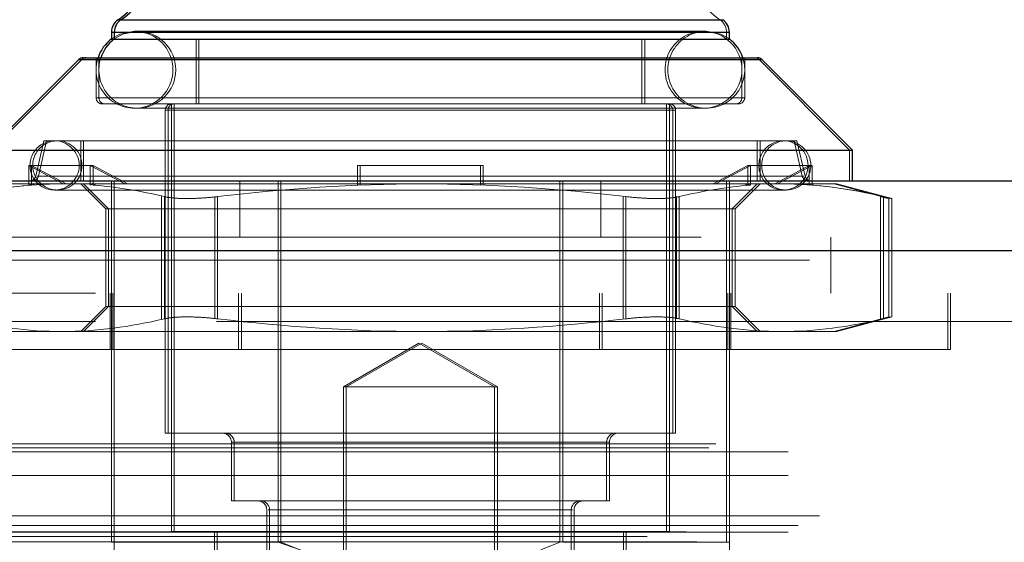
# Model space of a CAD drawing. Header units: inches. Extents: x 0.2 to 10.8, y 0.2 to 8.2.
# Tile 19 of 146: x 4.3112 to 4.3952, y 2.1883 to 2.2328. Entities that reach past the tile are written whole.
import ezdxf

# ---------------------------------------------------------------- set-up
doc = ezdxf.new("R2010")
doc.units = ezdxf.units.IN
doc.header["$MEASUREMENT"] = 0
doc.linetypes.add('HIDDEN', pattern=[0.07500000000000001, 0.05, -0.025])
doc.layers.add('DIMENSIONS', color=140, linetype='Continuous')
doc.styles.add('SLDTEXTSTYLE0', font='TXT', dxfattribs={"width": 0.7})
doc.dimstyles.new('SLDDIMSTYLE0', dxfattribs={"dimtxt": 0.0849609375, "dimasz": 0.13, "dimexe": 0, "dimexo": 0.0625, "dimgap": 0.021240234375, "dimtad": 0, "dimtih": 1, "dimtoh": 1, "dimlfac": 15, "dimrnd": 1e-09, "dimzin": 12, "dimdsep": 46, "dimtxsty": 'SLDTEXTSTYLE0', "dimsah": 1, "dimcen": 0.09, "dimadec": 0, "dimazin": 3, "dimtfac": 1, "dimtofl": 0, "dimtmove": 0, "dimatfit": 3, "dimfxl": 0, "dimfrac": 2, "dimtolj": 1, "dimtzin": 12, "dimarcsym": 0})

# ---------------------------------------------------------------- blocks, each defined once
blk = doc.blocks.new('_D_23')
at = {"layer": 'DIMENSIONS'}
for p, q in [((3.104856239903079, 2.204482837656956), (3.104856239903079, 2.574383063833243)), ((4.940722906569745, 2.204482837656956), (4.940722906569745, 2.574383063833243)), ((3.104856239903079, 2.449383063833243), (3.767690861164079, 2.449383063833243)), ((3.882817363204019, 2.449383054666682), (3.854287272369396, 2.449383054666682)), ((3.854287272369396, 2.449383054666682), (3.854287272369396, 2.314352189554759)), ((4.205965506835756, 2.449383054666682), (4.234495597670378, 2.449383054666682)), ((4.234495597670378, 2.449383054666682), (4.234495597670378, 2.314352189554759)), ((4.940722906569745, 2.449383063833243), (4.321092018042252, 2.449383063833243)), ((3.854287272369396, 2.314352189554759), (3.882817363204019, 2.314352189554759)), ((4.234495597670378, 2.314352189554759), (4.205965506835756, 2.314352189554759))]:
    blk.add_line(p, q, dxfattribs=at)
for points in [[(3.104856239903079, 2.449383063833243), (3.234856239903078, 2.429383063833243), (3.234856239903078, 2.469383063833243)], [(4.940722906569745, 2.449383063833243), (4.810722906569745, 2.469383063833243), (4.810722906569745, 2.429383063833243)]]:
    blk.add_solid(points, dxfattribs=at)
at = {"layer": 'DIMENSIONS', "char_height": 0.08333333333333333, "attachment_point": 1, "style": 'SLDTEXTSTYLE0'}
for s, insert in [('27.54', (3.882817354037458, 2.575825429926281)), ('699.5', (3.882817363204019, 2.421774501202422))]:
    blk.add_mtext(s, dxfattribs=dict(at, insert=insert))

msp = doc.modelspace()

# ---------------------------------------------------------------- linework, layer by layer
at = {"color": 7, "linetype": 'Continuous', "lineweight": 25}
for p, q in [((4.319557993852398, 2.232834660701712), (4.319797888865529, 2.232834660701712)), ((4.319797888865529, 2.232834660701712), (4.371166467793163, 2.232834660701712)), ((4.31899556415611, 2.231757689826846), (4.31899556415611, 2.231188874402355)), ((4.31899556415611, 2.231757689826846), (4.31923545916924, 2.231757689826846)), ((4.31899556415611, 2.23116525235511), (4.319204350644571, 2.23116525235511)), ((4.31923545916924, 2.231757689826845), (4.31923545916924, 2.231188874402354)), ((4.31923545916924, 2.231757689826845), (4.371728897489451, 2.231757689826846)), ((4.31923545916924, 2.23116525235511), (4.371728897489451, 2.231165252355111)), ((4.371728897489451, 2.231188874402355), (4.371728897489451, 2.231757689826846)), ((4.316217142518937, 2.229436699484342), (4.308496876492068, 2.221716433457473)), ((4.316457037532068, 2.229436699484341), (4.308736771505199, 2.221716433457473)), ((4.316217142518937, 2.229436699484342), (4.316457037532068, 2.229436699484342)), ((4.316457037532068, 2.229436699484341), (4.374507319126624, 2.229436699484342)), ((4.316588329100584, 2.229590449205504), (4.316828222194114, 2.229590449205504)), ((4.316828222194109, 2.229590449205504), (4.374136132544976, 2.229590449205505)), ((4.382227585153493, 2.221716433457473), (4.374507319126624, 2.229436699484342)), ((4.308736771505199, 2.221716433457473), (4.382227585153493, 2.221716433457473)), ((4.382227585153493, 2.219091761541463), (4.382227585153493, 2.221716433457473)), ((3.069320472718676, 2.21909176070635), (4.976226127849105, 2.21909176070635)), ((3.066964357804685, 2.213142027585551), (4.978582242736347, 2.213142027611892))]:
    msp.add_line(p, q, dxfattribs=at)
at = {"color": 7, "linetype": 'HIDDEN', "lineweight": 18}
for p, q in [((4.370926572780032, 2.232834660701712), (4.319557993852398, 2.232834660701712)), ((4.319797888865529, 2.232834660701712), (4.370926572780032, 2.232834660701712)), ((4.371166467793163, 2.232834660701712), (4.319797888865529, 2.232834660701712)), ((4.37148900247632, 2.231757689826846), (4.31899556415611, 2.231757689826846)), ((4.31899556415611, 2.231188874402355), (4.31899556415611, 2.23116525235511)), ((4.31923545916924, 2.231757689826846), (4.37148900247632, 2.231757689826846)), ((4.371728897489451, 2.231757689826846), (4.31923545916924, 2.231757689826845)), ((4.31923545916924, 2.231188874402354), (4.31923545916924, 2.23116525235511)), ((4.321203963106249, 2.231845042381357), (4.320964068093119, 2.231845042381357)), ((4.369760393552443, 2.231845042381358), (4.321203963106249, 2.231845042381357)), ((4.326213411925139, 2.23116525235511), (4.326213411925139, 2.225653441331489)), ((4.326453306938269, 2.23116525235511), (4.326453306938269, 2.225653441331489)), ((4.364271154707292, 2.225653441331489), (4.364271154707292, 2.23116525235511)), ((4.364511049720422, 2.225653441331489), (4.364511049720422, 2.231165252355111)), ((4.37148900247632, 2.23116525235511), (4.37148900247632, 2.231757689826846)), ((4.371728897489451, 2.231165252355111), (4.371728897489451, 2.231188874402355)), ((4.374267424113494, 2.229436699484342), (4.316217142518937, 2.229436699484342)), ((4.316457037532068, 2.229436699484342), (4.374267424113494, 2.229436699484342)), ((4.374507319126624, 2.229436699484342), (4.316457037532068, 2.229436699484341)), ((4.317683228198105, 2.229590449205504), (4.317683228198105, 2.226178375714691)), ((4.317923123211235, 2.229590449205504), (4.317923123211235, 2.22617837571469)), ((4.372801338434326, 2.226178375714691), (4.372801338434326, 2.229590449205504)), ((4.373041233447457, 2.226178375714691), (4.373041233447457, 2.229590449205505)), ((4.381987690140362, 2.221716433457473), (4.374267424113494, 2.229436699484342)), ((4.372801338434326, 2.226178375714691), (4.317683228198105, 2.226178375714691)), ((4.317923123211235, 2.22617837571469), (4.373041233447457, 2.226178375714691)), ((4.318208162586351, 2.225653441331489), (4.318448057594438, 2.225653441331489)), ((4.318448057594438, 2.225653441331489), (4.372516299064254, 2.225653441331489)), ((4.320964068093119, 2.225283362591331), (4.321203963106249, 2.225283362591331)), ((4.321203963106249, 2.225283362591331), (4.369760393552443, 2.225283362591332)), ((4.324113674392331, 2.225653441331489), (4.324113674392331, 2.189170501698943)), ((4.324353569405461, 2.225653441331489), (4.324353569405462, 2.189170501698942)), ((4.366370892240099, 2.189170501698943), (4.366370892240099, 2.225653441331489)), ((4.366610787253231, 2.189170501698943), (4.36661078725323, 2.225653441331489)), ((4.366895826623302, 2.225128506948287), (4.323588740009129, 2.225128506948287)), ((4.323588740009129, 2.225128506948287), (4.323588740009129, 2.197569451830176)), ((4.323828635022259, 2.225128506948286), (4.367135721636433, 2.225128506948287)), ((4.323828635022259, 2.225128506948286), (4.323828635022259, 2.197569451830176)), ((4.366895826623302, 2.197569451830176), (4.366895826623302, 2.225128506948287)), ((4.367135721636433, 2.197569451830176), (4.367135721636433, 2.225128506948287)), ((4.313221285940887, 2.222503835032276), (4.312527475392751, 2.219498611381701)), ((4.313461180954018, 2.222503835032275), (4.312767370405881, 2.219498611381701)), ((4.313221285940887, 2.222503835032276), (4.313461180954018, 2.222503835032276)), ((4.313461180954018, 2.222503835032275), (4.377503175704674, 2.222503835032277)), ((4.3163708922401, 2.222503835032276), (4.3163708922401, 2.219091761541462)), ((4.31661078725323, 2.222503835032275), (4.31661078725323, 2.219091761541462)), ((4.374113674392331, 2.219091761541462), (4.374113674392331, 2.222503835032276)), ((4.374353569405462, 2.219091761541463), (4.374353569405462, 2.222503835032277)), ((4.37795709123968, 2.219498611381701), (4.377263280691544, 2.222503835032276)), ((4.37819698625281, 2.219498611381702), (4.377503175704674, 2.222503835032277)), ((4.381987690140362, 2.219091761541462), (4.381987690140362, 2.221716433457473)), ((4.31488595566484, 2.218829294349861), (4.311931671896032, 2.220404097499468)), ((4.312171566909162, 2.220404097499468), (4.311931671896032, 2.220404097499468)), ((4.311931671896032, 2.220404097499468), (4.311931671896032, 2.21872567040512)), ((4.312171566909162, 2.218725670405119), (4.312171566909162, 2.220404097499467)), ((4.317420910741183, 2.220404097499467), (4.312171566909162, 2.220404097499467)), ((4.312171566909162, 2.220404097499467), (4.315125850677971, 2.218829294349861)), ((4.320135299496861, 2.218829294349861), (4.317181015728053, 2.220404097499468)), ((4.317181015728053, 2.220404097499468), (4.317181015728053, 2.21872567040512)), ((4.317420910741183, 2.218725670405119), (4.317420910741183, 2.220404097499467)), ((4.317420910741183, 2.220404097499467), (4.320375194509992, 2.218829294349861)), ((4.340232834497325, 2.220404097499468), (4.339992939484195, 2.220404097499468)), ((4.339992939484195, 2.21872567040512), (4.339992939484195, 2.220404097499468)), ((4.340232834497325, 2.220404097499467), (4.350731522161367, 2.220404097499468)), ((4.340232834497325, 2.220404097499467), (4.340232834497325, 2.218829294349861)), ((4.350491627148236, 2.21872567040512), (4.350491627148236, 2.220404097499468)), ((4.350731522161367, 2.220404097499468), (4.350731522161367, 2.218829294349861)), ((4.373303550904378, 2.220404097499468), (4.37034926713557, 2.218829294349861)), ((4.370589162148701, 2.218829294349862), (4.373543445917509, 2.220404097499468)), ((4.373303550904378, 2.220404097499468), (4.373543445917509, 2.220404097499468)), ((4.373303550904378, 2.21872567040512), (4.373303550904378, 2.220404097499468)), ((4.373543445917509, 2.220404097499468), (4.37879278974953, 2.220404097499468)), ((4.373543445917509, 2.220404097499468), (4.373543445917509, 2.21872567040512)), ((4.378552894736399, 2.220404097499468), (4.37559861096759, 2.218829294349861)), ((4.375838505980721, 2.218829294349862), (4.37879278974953, 2.220404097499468)), ((4.378552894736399, 2.21872567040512), (4.378552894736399, 2.220404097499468)), ((4.37879278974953, 2.220404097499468), (4.37879278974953, 2.21872567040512)), ((4.37795709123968, 2.219498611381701), (4.312645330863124, 2.219498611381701)), ((4.312767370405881, 2.219498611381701), (4.378079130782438, 2.219498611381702)), ((4.310049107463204, 2.218829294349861), (4.312510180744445, 2.218829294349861)), ((4.311931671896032, 2.21872567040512), (4.312270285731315, 2.218829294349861)), ((4.312171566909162, 2.218725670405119), (4.312510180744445, 2.218829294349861)), ((4.312510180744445, 2.218829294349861), (4.315125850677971, 2.218829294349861)), ((4.317759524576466, 2.218829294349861), (4.315125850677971, 2.218829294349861)), ((4.3163708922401, 2.218829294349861), (4.3185021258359, 2.216698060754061)), ((4.31661078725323, 2.218829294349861), (4.318742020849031, 2.216698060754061)), ((4.317181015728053, 2.21872567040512), (4.317519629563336, 2.218829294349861)), ((4.317420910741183, 2.218725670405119), (4.317759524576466, 2.218829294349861)), ((4.317759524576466, 2.218829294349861), (4.345482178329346, 2.218829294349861)), ((4.318995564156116, 2.214291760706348), (4.318995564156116, 2.21909176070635)), ((4.319235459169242, 2.188251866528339), (4.319235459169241, 2.219091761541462)), ((4.329962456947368, 2.214291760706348), (4.329962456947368, 2.21909176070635)), ((4.333214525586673, 2.188251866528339), (4.333214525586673, 2.219091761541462)), ((4.333454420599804, 2.188251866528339), (4.333454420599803, 2.219091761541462)), ((4.340232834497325, 2.21872567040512), (4.340232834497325, 2.218829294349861)), ((4.345482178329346, 2.218829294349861), (4.373204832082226, 2.218829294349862)), ((4.350731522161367, 2.21872567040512), (4.350731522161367, 2.218829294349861)), ((4.357270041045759, 2.188251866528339), (4.357270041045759, 2.219091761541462)), ((4.357509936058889, 2.188251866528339), (4.357509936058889, 2.219091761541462)), ((4.360762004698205, 2.214291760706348), (4.360762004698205, 2.21909176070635)), ((4.37148900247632, 2.188251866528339), (4.37148900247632, 2.219091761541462)), ((4.371728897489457, 2.214291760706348), (4.371728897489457, 2.21909176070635)), ((4.37198244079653, 2.216698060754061), (4.374113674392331, 2.218829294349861)), ((4.372222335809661, 2.216698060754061), (4.374353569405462, 2.218829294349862)), ((4.373303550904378, 2.21872567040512), (4.372964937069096, 2.218829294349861)), ((4.373543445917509, 2.21872567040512), (4.373204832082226, 2.218829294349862)), ((4.375838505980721, 2.218829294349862), (4.373204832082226, 2.218829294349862)), ((4.378454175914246, 2.218829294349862), (4.375838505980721, 2.218829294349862)), ((4.378552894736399, 2.21872567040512), (4.378214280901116, 2.218829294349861)), ((4.37879278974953, 2.21872567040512), (4.378454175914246, 2.218829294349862)), ((4.378454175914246, 2.218829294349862), (4.380915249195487, 2.218829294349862)), ((4.385344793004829, 2.217578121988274), (4.380675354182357, 2.218829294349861)), ((4.385584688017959, 2.217578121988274), (4.380915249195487, 2.218829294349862)), ((4.314139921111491, 2.218304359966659), (4.314379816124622, 2.218304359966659)), ((4.314379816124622, 2.218304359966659), (4.37658454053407, 2.218304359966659)), ((4.32326963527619, 2.217743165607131), (4.323269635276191, 2.207316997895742)), ((4.323269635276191, 2.217743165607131), (4.323269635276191, 2.207316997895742)), ((4.323509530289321, 2.21774316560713), (4.323509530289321, 2.207316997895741)), ((4.323509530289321, 2.21774316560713), (4.323509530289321, 2.207316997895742)), ((4.32781570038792, 2.217743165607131), (4.32781570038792, 2.207316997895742)), ((4.327815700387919, 2.217743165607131), (4.327815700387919, 2.207316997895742)), ((4.32805559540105, 2.217743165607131), (4.328055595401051, 2.207316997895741)), ((4.32805559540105, 2.21774316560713), (4.32805559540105, 2.207316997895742)), ((4.362668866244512, 2.217743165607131), (4.362668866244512, 2.207316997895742)), ((4.362668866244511, 2.217743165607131), (4.36266886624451, 2.207316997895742)), ((4.362908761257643, 2.217743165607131), (4.362908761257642, 2.207316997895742)), ((4.362908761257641, 2.217743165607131), (4.362908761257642, 2.207316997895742)), ((4.367214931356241, 2.217743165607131), (4.367214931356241, 2.207316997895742)), ((4.367214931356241, 2.217743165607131), (4.367214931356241, 2.207316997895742)), ((4.367454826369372, 2.217743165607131), (4.367454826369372, 2.207316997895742)), ((4.367454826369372, 2.217743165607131), (4.367454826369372, 2.207316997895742)), ((4.384641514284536, 2.217743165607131), (4.384641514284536, 2.207316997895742)), ((4.384641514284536, 2.217743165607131), (4.384641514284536, 2.207316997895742)), ((4.384881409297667, 2.217743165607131), (4.384881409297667, 2.207316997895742)), ((4.384881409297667, 2.217743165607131), (4.384881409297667, 2.207316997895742)), ((4.385344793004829, 2.207465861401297), (4.385344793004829, 2.217594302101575)), ((4.385584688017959, 2.207465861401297), (4.385584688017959, 2.217594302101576)), ((4.3185021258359, 2.216698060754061), (4.318742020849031, 2.216698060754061)), ((4.3185021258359, 2.216698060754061), (4.3185021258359, 2.208362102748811)), ((4.318742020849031, 2.216698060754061), (4.368639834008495, 2.216698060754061)), ((4.318742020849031, 2.216698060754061), (4.318742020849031, 2.208362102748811)), ((4.368639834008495, 2.216698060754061), (4.372222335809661, 2.216698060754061)), ((4.37198244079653, 2.208362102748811), (4.37198244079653, 2.216698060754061)), ((4.372222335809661, 2.208362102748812), (4.372222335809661, 2.216698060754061)), ((3.069320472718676, 2.214291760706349), (4.976226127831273, 2.21429176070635)), ((4.31899556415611, 2.188251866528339), (4.31899556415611, 2.214291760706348)), ((4.371728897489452, 2.188251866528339), (4.371728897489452, 2.214291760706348)), ((4.38039556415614, 2.209491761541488), (4.38039556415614, 2.214291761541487)), ((4.978582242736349, 2.213142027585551), (3.066964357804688, 2.213142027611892)), ((3.066964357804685, 2.21230851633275), (4.978582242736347, 2.21230851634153)), ((4.97858224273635, 2.21230851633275), (3.066964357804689, 2.21230851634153)), ((4.917628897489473, 2.209491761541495), (3.127962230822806, 2.209491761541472)), ((4.318875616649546, 2.204691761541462), (4.318875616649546, 2.209491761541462)), ((4.319115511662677, 2.204691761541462), (4.319115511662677, 2.209491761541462)), ((4.329842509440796, 2.204691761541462), (4.329842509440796, 2.209491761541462)), ((4.330082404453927, 2.204691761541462), (4.330082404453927, 2.209491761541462)), ((4.360642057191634, 2.204691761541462), (4.360642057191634, 2.209491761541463)), ((4.360881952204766, 2.204691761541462), (4.360881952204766, 2.209491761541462)), ((4.371608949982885, 2.204691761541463), (4.371608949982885, 2.209491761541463)), ((4.371848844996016, 2.204691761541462), (4.371848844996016, 2.209491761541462)), ((4.390375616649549, 2.204691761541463), (4.390375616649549, 2.209491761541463)), ((4.39061551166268, 2.204691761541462), (4.39061551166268, 2.209491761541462)), ((4.3185021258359, 2.208362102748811), (4.3163708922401, 2.206230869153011)), ((4.318742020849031, 2.208362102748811), (4.31661078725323, 2.206230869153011)), ((4.3185021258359, 2.208362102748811), (4.318742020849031, 2.208362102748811)), ((4.318742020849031, 2.208362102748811), (4.368639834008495, 2.208362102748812)), ((4.368639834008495, 2.208362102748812), (4.372222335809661, 2.208362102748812)), ((4.374113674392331, 2.206230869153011), (4.37198244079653, 2.208362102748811)), ((4.374353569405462, 2.206230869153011), (4.372222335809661, 2.208362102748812)), ((3.127962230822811, 2.207091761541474), (4.917628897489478, 2.20709176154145)), ((3.127962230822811, 2.207091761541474), (4.917628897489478, 2.20709176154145)), ((4.917628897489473, 2.207091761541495), (3.127962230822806, 2.207091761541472)), ((4.917628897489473, 2.207091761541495), (3.127962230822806, 2.207091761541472)), ((4.380675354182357, 2.206230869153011), (4.385344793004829, 2.207482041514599)), ((4.380915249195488, 2.206230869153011), (4.385584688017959, 2.207482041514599)), ((4.310049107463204, 2.20623086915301), (4.314796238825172, 2.206230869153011)), ((4.314796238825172, 2.206230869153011), (4.345482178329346, 2.206230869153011)), ((4.345482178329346, 2.206230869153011), (4.37616811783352, 2.206230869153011)), ((4.37616811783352, 2.206230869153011), (4.380915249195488, 2.206230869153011)), ((4.345242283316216, 2.205229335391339), (4.338789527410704, 2.201503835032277)), ((4.345482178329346, 2.205229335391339), (4.339029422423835, 2.201503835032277)), ((4.351695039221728, 2.201503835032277), (4.345242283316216, 2.205229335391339)), ((4.351934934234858, 2.201503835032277), (4.345482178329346, 2.205229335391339)), ((4.39061551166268, 2.204691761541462), (4.300348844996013, 2.204691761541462)), ((4.338789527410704, 2.201503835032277), (4.339029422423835, 2.201503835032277)), ((4.338789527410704, 2.201503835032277), (4.338789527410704, 2.163557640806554)), ((4.339029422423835, 2.201503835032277), (4.351934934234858, 2.201503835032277)), ((4.339029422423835, 2.201503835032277), (4.339029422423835, 2.163557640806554)), ((4.351695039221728, 2.163557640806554), (4.351695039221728, 2.201503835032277)), ((4.351934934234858, 2.163557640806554), (4.351934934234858, 2.201503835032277)), ((4.323588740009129, 2.197569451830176), (4.323828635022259, 2.197569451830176)), ((4.323828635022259, 2.197569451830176), (4.367135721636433, 2.197569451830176)), ((3.070570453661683, 2.196647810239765), (4.974976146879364, 2.196647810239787)), ((4.36125278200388, 2.196782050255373), (4.329231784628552, 2.196782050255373)), ((4.329231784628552, 2.196782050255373), (4.329231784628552, 2.191795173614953)), ((4.329471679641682, 2.196782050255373), (4.361492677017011, 2.196782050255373)), ((4.329471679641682, 2.196782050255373), (4.329471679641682, 2.191795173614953)), ((4.36125278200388, 2.191795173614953), (4.36125278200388, 2.196782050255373)), ((4.361492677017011, 2.191795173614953), (4.361492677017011, 2.196782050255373)), ((3.069985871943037, 2.196301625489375), (4.975560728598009, 2.196301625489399)), ((3.07674424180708, 2.195981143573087), (4.968802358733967, 2.195981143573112)), ((3.076744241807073, 2.195981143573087), (4.96880235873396, 2.195981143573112)), ((3.07674424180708, 2.193955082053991), (4.968802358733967, 2.193955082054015)), ((4.329231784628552, 2.191795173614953), (4.329471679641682, 2.191795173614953)), ((4.329471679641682, 2.191795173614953), (4.361492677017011, 2.191795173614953)), ((4.332250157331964, 2.19100777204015), (4.332250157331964, 2.171847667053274)), ((4.358234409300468, 2.19100777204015), (4.332371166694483, 2.19100777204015)), ((4.332490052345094, 2.19100777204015), (4.358353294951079, 2.19100777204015)), ((4.332490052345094, 2.19100777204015), (4.332490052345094, 2.171847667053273)), ((4.358234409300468, 2.171847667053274), (4.358234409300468, 2.19100777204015)), ((4.358474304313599, 2.171847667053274), (4.358474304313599, 2.19100777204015)), ((3.0794370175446, 2.190508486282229), (4.966109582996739, 2.190508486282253)), ((4.977616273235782, 2.189690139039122), (3.067940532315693, 2.189690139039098)), ((3.07674424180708, 2.189127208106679), (4.968802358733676, 2.189127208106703)), ((4.968056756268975, 2.189132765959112), (3.077487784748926, 2.189132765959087)), ((4.324113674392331, 2.189170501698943), (4.324353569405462, 2.189170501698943)), ((4.324353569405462, 2.189170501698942), (4.366610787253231, 2.189170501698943)), ((4.327788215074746, 2.189170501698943), (4.327788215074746, 2.183921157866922)), ((4.328028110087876, 2.189170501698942), (4.328028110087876, 2.183921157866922)), ((4.362696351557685, 2.183921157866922), (4.362696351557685, 2.189170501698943)), ((4.362936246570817, 2.183921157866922), (4.362936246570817, 2.189170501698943)), ((3.064702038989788, 2.188755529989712), (4.980844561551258, 2.188755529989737)), ((3.068943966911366, 2.188288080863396), (4.976602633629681, 2.188288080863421)), ((4.31899556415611, 2.188251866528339), (4.319235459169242, 2.188251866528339)), ((4.319235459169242, 2.188251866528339), (4.333454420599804, 2.188251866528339)), ((4.333214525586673, 2.188251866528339), (4.33509660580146, 2.187623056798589)), ((4.355627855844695, 2.187623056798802), (4.357270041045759, 2.188251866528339)), ((4.357509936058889, 2.188251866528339), (4.371728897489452, 2.188251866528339))]:
    msp.add_line(p, q, dxfattribs=at)
at = {"color": 7, "linetype": 'HIDDEN', "lineweight": 18, "flags": 128}
for points in [[(4.320964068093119, 2.231845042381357), (4.319708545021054, 2.231595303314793), (4.31899556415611, 2.231188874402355)], [(4.321203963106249, 2.231845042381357), (4.319948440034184, 2.231595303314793), (4.319204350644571, 2.23116525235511)], [(4.371728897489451, 2.231188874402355), (4.371015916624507, 2.231595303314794), (4.369760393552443, 2.231845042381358)]]:
    msp.add_lwpolyline(points, dxfattribs=at)
at = {"color": 7, "linetype": 'Continuous', "lineweight": 25}
for centre, radius, start, end in [((4.315058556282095, 2.239296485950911), 0.007874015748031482, 304.8499045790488, 0), ((4.315298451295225, 2.239296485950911), 0.007874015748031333, 304.8499045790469, 0), ((4.320307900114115, 2.231757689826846), 0.001312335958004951, 124.8499045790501, 180), ((4.320547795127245, 2.231757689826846), 0.001312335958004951, 124.8499045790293, 180.0000000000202), ((4.370416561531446, 2.231757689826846), 0.001312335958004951, 359.9999999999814, 55.15009542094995), ((4.320964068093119, 2.228564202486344), 0.003280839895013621, 126.8698976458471, 161.7719472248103), ((4.321203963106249, 2.228564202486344), 0.003280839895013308, 127.5520488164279, 161.7719472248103), ((4.369760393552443, 2.228564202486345), 0.003280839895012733, 18.22805277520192, 53.13010235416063), ((4.316588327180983, 2.22906551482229), 0.0005249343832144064, 90.00000000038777, 134.9999999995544), ((4.316828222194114, 2.22906551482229), 0.0005249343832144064, 90.00000000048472, 134.9999999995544), ((4.374136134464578, 2.22906551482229), 0.0005249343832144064, 45.00000000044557, 89.99999999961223)]:
    msp.add_arc(centre, radius, start, end, dxfattribs=at)
at = {"color": 7, "linetype": 'HIDDEN', "lineweight": 18}
for centre, radius, start, end in [((4.375426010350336, 2.239296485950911), 0.007874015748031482, 180, 235.1500954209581), ((4.370176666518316, 2.231757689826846), 0.001312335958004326, 0, 55.15009542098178), ((4.320964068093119, 2.228564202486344), 0.003280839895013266, 270.0000000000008, 90), ((4.321203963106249, 2.228564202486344), 0.003280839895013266, 270.0000000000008, 90), ((4.369520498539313, 2.228564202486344), 0.003280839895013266, 90, 270.0000000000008), ((4.369760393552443, 2.228564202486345), 0.003280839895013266, 90, 270.0000000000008), ((4.369520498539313, 2.228564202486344), 0.003280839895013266, 270.0000000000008, 90), ((4.320964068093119, 2.228564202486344), 0.003280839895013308, 161.7719472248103, 270.0000000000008), ((4.321203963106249, 2.228564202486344), 0.003280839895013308, 161.7719472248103, 270.0000000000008), ((4.369760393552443, 2.228564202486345), 0.003280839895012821, 270.0000000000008, 18.22805277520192), ((4.373896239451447, 2.22906551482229), 0.0005249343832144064, 45.00000000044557, 89.99999999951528), ((4.31820816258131, 2.226178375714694), 0.0005249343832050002, 180.0000000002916, 269.99999999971), ((4.31844805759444, 2.226178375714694), 0.0005249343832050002, 180.0000000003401, 269.99999999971), ((4.372276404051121, 2.226178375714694), 0.0005249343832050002, 270.0000000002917, 359.99999999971), ((4.372516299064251, 2.226178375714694), 0.0005249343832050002, 270.0000000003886, 359.9999999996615), ((4.324113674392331, 2.225128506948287), 0.0005249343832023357, 90, 180), ((4.324353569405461, 2.225128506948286), 0.0005249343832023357, 90, 180), ((4.366370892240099, 2.225128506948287), 0.0005249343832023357, 0, 90), ((4.36661078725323, 2.225128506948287), 0.0005249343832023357, 0, 90), ((4.314139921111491, 2.220404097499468), 0.002099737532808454, 90, 270.0000000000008), ((4.314379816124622, 2.220404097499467), 0.002099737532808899, 90, 270.0000000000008), ((4.314139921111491, 2.220404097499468), 0.002099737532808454, 270.0000000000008, 90), ((4.314379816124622, 2.220404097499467), 0.002099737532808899, 270.0000000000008, 90), ((4.37634464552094, 2.220404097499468), 0.002099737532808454, 90, 270.0000000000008), ((4.37658454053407, 2.220404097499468), 0.002099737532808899, 90, 270.0000000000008), ((4.37634464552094, 2.220404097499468), 0.002099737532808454, 270.0000000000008, 90), ((4.37658454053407, 2.220404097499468), 0.002099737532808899, 270.0000000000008, 90), ((4.312015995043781, 2.219616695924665), 0.0005249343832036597, 270.0000000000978, 346.9999999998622), ((4.312255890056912, 2.219616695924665), 0.0005249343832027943, 270.0000000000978, 346.9999999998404), ((4.378468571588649, 2.219616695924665), 0.0005249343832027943, 193.0000000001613, 269.9999999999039), ((4.37870846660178, 2.219616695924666), 0.0005249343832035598, 193.0000000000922, 269.9999999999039), ((4.328444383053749, 2.196782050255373), 0.0007874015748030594, 0, 90.00000000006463), ((4.32868427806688, 2.196782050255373), 0.0007874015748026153, 0, 90.00000000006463), ((4.362040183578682, 2.196782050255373), 0.0007874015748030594, 90, 180), ((4.362280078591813, 2.196782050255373), 0.0007874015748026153, 90, 180), ((4.331462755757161, 2.19100777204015), 0.0007874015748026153, 0, 90.00000000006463), ((4.331702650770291, 2.19100777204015), 0.0007874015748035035, 0, 90), ((4.35902181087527, 2.19100777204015), 0.0007874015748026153, 90, 180), ((4.359261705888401, 2.19100777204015), 0.0007874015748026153, 89.99999999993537, 180)]:
    msp.add_arc(centre, radius, start, end, dxfattribs=at)
for points in [[(4.306082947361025, 2.21774316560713), (4.308977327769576, 2.218427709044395), (4.311880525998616, 2.218829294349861), (4.314796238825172, 2.218829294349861)], [(4.312171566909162, 2.218725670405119), (4.310135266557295, 2.218565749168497), (4.308106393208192, 2.218221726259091), (4.306082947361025, 2.21774316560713)], [(4.323509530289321, 2.21774316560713), (4.321486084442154, 2.218221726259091), (4.31945721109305, 2.218565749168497), (4.317420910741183, 2.218725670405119)], [(4.345482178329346, 2.218829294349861), (4.339650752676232, 2.218829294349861), (4.333844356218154, 2.218427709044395), (4.32805559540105, 2.217743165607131)], [(4.362908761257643, 2.217743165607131), (4.357120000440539, 2.218427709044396), (4.351313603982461, 2.218829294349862), (4.345482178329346, 2.218829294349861)], [(4.367454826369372, 2.217743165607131), (4.369478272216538, 2.218221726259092), (4.371507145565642, 2.218565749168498), (4.373543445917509, 2.21872567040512)], [(4.37616811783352, 2.218829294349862), (4.379083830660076, 2.218829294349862), (4.381987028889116, 2.218427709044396), (4.384881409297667, 2.217743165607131)], [(4.37879278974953, 2.21872567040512), (4.380829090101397, 2.218565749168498), (4.3828579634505, 2.218221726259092), (4.384881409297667, 2.217743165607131)], [(4.384641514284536, 2.217743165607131), (4.384931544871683, 2.217674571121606), (4.385133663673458, 2.217627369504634), (4.385246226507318, 2.217601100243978)], [(4.306082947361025, 2.207316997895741), (4.308977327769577, 2.206632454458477), (4.311880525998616, 2.206230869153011), (4.314796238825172, 2.206230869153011)], [(4.314796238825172, 2.206230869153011), (4.31771195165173, 2.206230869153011), (4.320615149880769, 2.206632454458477), (4.323509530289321, 2.207316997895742)], [(4.328055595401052, 2.207316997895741), (4.333844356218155, 2.206632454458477), (4.339650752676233, 2.206230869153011), (4.345482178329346, 2.206230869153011)], [(4.345482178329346, 2.206230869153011), (4.351313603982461, 2.206230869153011), (4.357120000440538, 2.206632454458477), (4.362908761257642, 2.207316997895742)], [(4.367454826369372, 2.207316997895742), (4.370349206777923, 2.206632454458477), (4.373252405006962, 2.206230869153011), (4.37616811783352, 2.206230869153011)], [(4.37616811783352, 2.206230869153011), (4.379083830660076, 2.206230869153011), (4.381987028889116, 2.206632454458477), (4.384881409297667, 2.207316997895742)]]:
    msp.add_open_spline(points, degree=3, dxfattribs=at)
for points, knots in [([(4.32805559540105, 2.217743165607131), (4.327595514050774, 2.21768875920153), (4.327144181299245, 2.217647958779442), (4.326258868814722, 2.217592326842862), (4.325828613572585, 2.217578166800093), (4.32503705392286, 2.217578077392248), (4.324665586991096, 2.217592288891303), (4.324020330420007, 2.217647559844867), (4.323739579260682, 2.217688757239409), (4.323509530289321, 2.217743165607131)], [0, 0, 0, 0, 0.25, 0.25, 0.5, 0.5, 0.75, 0.75, 1, 1, 1, 1]), ([(4.367454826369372, 2.217743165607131), (4.367224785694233, 2.21768875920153), (4.36694762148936, 2.217647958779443), (4.366300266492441, 2.217592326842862), (4.36593093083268, 2.217578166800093), (4.365139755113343, 2.217578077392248), (4.364707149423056, 2.217592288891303), (4.363825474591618, 2.217647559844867), (4.363368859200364, 2.217688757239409), (4.362908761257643, 2.217743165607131)], [0, 0, 0, 0, 0.25, 0.25, 0.5, 0.5, 0.75, 0.75, 1, 1, 1, 1]), ([(4.385515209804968, 2.21759431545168), (4.385532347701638, 2.217590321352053), (4.38559063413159, 2.217576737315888), (4.385253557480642, 2.217655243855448), (4.384930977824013, 2.217731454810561), (4.384881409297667, 2.217743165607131)], [0, 0, 0, 0, 0.2606228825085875, 0.8863851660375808, 1, 1, 1, 1]), ([(4.323509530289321, 2.207316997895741), (4.323739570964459, 2.207371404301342), (4.324016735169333, 2.207412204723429), (4.324664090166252, 2.207467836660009), (4.325033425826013, 2.207481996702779), (4.325824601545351, 2.207482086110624), (4.326257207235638, 2.207467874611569), (4.327138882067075, 2.207412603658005), (4.327595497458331, 2.207371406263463), (4.328055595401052, 2.207316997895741)], [0, 0, 0, 0, 0.25, 0.25, 0.5, 0.5, 0.75, 0.75, 1, 1, 1, 1]), ([(4.362908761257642, 2.207316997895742), (4.363368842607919, 2.207371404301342), (4.363820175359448, 2.20741220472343), (4.364705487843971, 2.20746783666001), (4.365135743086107, 2.207481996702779), (4.365927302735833, 2.207482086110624), (4.366298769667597, 2.20746787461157), (4.366944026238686, 2.207412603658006), (4.367224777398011, 2.207371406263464), (4.367454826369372, 2.207316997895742)], [0, 0, 0, 0, 0.25, 0.25, 0.5, 0.5, 0.75, 0.75, 1, 1, 1, 1]), ([(4.384881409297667, 2.207316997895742), (4.385141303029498, 2.207378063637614), (4.385553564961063, 2.207474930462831), (4.385525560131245, 2.207468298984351), (4.385515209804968, 2.207465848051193)], [0, 0, 0, 0, 0.6304092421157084, 1, 1, 1, 1]), ([(4.319235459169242, 2.185701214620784), (4.319235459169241, 2.185745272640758), (4.319235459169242, 2.185844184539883), (4.319235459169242, 2.186979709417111), (4.319235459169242, 2.187953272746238), (4.319235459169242, 2.188251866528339)], [0, 0, 0, 0, 0.3576770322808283, 0.8029982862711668, 1, 1, 1, 1]), ([(4.34060342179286, 2.186116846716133), (4.33896095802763, 2.186477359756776), (4.336521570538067, 2.187012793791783), (4.334209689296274, 2.187946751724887), (4.333454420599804, 2.188251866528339)], [0, 0, 0, 0, 0.6733099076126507, 1, 1, 1, 1]), ([(4.371728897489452, 2.185701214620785), (4.371728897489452, 2.185745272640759), (4.371728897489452, 2.185844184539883), (4.371728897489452, 2.186979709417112), (4.371728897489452, 2.187953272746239), (4.371728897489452, 2.188251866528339)], [0, 0, 0, 0, 0.3576770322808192, 0.8029982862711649, 1, 1, 1, 1])]:
    msp.add_open_spline(points, degree=3, knots=knots, dxfattribs=at)

# ---------------------------------------------------------------- dimensions: what is measured, and where the dimension line sits
at = {"layer": 'DIMENSIONS'}
dim = msp.add_linear_dim(base=(4.940722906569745, 2.449383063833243), p1=(3.104856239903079, 2.154482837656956), p2=(4.940722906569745, 2.154482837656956), dimstyle='SLDDIMSTYLE0', dxfattribs=at)
dim.commit()
dim.dimension.update_dxf_attribs({"geometry": '_D_23', "text_midpoint": (4.044391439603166, 2.449383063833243), "dimtype": 160})

doc.saveas('drawing.dxf')
